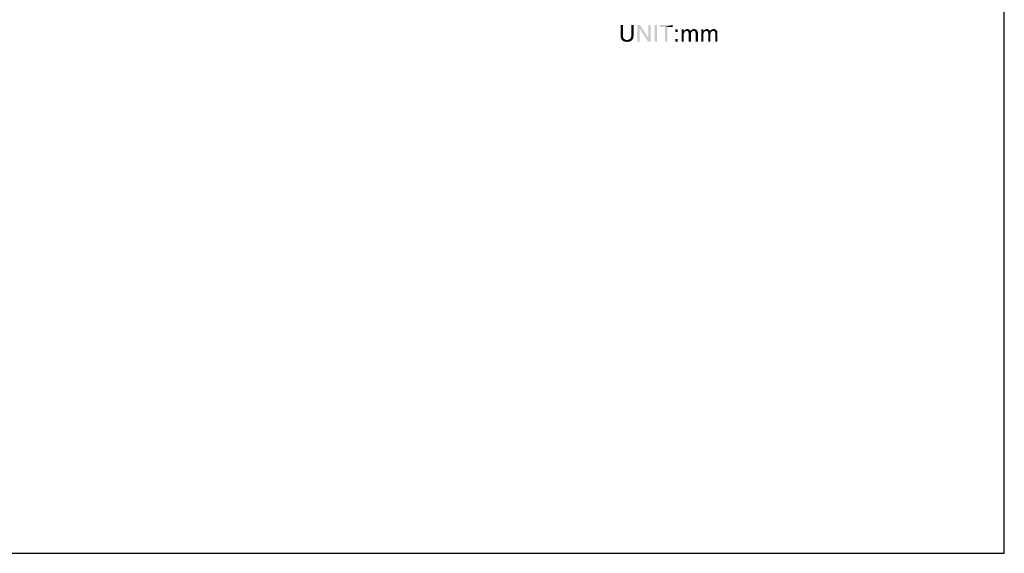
# Model space of a CAD drawing. Extents: x 0 to 750, y 0 to 420.
# Tile 37 of 45: x 484 to 750, y 0 to 144. Entities that reach past the tile are written whole.
import ezdxf

# ---------------------------------------------------------------- set-up
doc = ezdxf.new("R2010")
doc.units = 0
doc.header["$LTSCALE"] = 41.25
doc.layers.get('0').update_dxf_attribs({"linetype": 'CONTINUOUS'})

msp = doc.modelspace()

# ---------------------------------------------------------------- linework, layer by layer
at = {"color": 7, "linetype": 'CONTINUOUS'}
for p, q in [((750, 0), (750, 420)), ((0, 0), (750, 0))]:
    msp.add_line(p, q, dxfattribs=at)
at = {"color": 2, "linetype": 'CONTINUOUS'}
for points in [[(646.946, 142.918), (646.946, 140.085), (646.313, 140.018)], [(646.946, 142.918), (646.313, 140.018), (646.313, 142.918)], [(649.813, 142.918), (649.179, 140.085), (649.179, 142.918)], [(649.179, 140.085), (649.813, 142.918), (649.813, 140.018)], [(651.546, 142.918), (651.446, 141.985), (650.846, 138.418)], [(651.546, 142.918), (650.846, 138.418), (650.846, 142.918)], [(650.846, 138.418), (651.446, 141.985), (651.479, 138.418)], [(651.446, 141.985), (651.546, 142.918), (653.779, 139.351)], [(653.779, 139.351), (653.713, 138.418), (651.446, 141.985)], [(653.713, 138.418), (653.779, 139.351), (654.413, 142.918)], [(653.713, 138.418), (654.413, 142.918), (654.413, 138.418)], [(654.413, 142.918), (653.779, 139.351), (653.779, 142.918)], [(656.146, 142.918), (655.513, 138.418), (655.513, 142.918)], [(655.513, 138.418), (656.146, 142.918), (656.146, 138.418)], [(660.379, 142.918), (656.813, 142.351), (656.813, 142.918)], [(658.279, 142.351), (656.813, 142.351), (660.379, 142.918)], [(658.913, 142.351), (658.279, 142.351), (660.379, 142.918)], [(658.913, 142.351), (658.279, 138.418), (658.279, 142.351)], [(658.279, 138.418), (658.913, 142.351), (658.913, 138.418)], [(658.913, 142.351), (660.379, 142.918), (660.379, 142.351)], [(661.746, 141.718), (661.079, 141.018), (661.079, 141.718)], [(661.079, 141.018), (661.746, 141.718), (661.746, 141.018)], [(663.379, 141.718), (663.379, 141.318), (662.779, 138.418)], [(663.379, 141.718), (662.779, 138.418), (662.779, 141.718)], [(663.379, 141.318), (663.413, 140.685), (662.779, 138.418)], [(665.046, 141.451), (663.379, 141.318), (663.613, 141.518)], [(664.179, 141.318), (663.379, 141.318), (665.046, 141.451)], [(663.379, 141.318), (664.179, 141.318), (664.013, 141.285)], [(663.379, 141.318), (664.013, 141.285), (663.746, 141.151)], [(663.379, 141.318), (663.746, 141.151), (663.613, 141.018)], [(663.379, 141.318), (663.613, 141.018), (663.413, 140.685)], [(664.746, 141.685), (664.879, 141.651), (663.613, 141.518)], [(664.746, 141.685), (663.613, 141.518), (663.846, 141.685)], [(664.879, 141.651), (664.946, 141.551), (663.613, 141.518)], [(663.613, 141.518), (664.946, 141.551), (665.046, 141.451)], [(664.013, 141.285), (663.879, 141.218), (663.746, 141.151)], [(664.546, 141.785), (663.846, 141.685), (664.079, 141.785)], [(663.846, 141.685), (664.546, 141.785), (664.746, 141.685)], [(664.079, 141.785), (664.313, 141.818), (664.546, 141.785)], [(664.179, 141.318), (665.046, 141.451), (665.146, 141.318)], [(665.146, 141.318), (664.279, 141.285), (664.179, 141.318)], [(665.146, 141.318), (666.013, 141.318), (664.279, 141.285)], [(664.279, 141.285), (666.013, 141.318), (665.879, 141.285)], [(665.879, 141.285), (664.379, 141.251), (664.279, 141.285)], [(664.479, 141.218), (664.379, 141.251), (665.879, 141.285)], [(664.479, 141.218), (665.879, 141.285), (665.746, 141.218)], [(665.746, 141.218), (664.546, 141.151), (664.479, 141.218)], [(664.546, 141.151), (665.746, 141.218), (665.613, 141.151)], [(665.613, 141.151), (664.579, 141.085), (664.546, 141.151)], [(664.579, 141.085), (665.613, 141.151), (665.479, 141.018)], [(665.479, 141.018), (664.646, 140.985), (664.579, 141.085)], [(667.013, 141.385), (665.146, 141.318), (665.279, 141.418)], [(666.013, 141.318), (665.146, 141.318), (667.013, 141.385)], [(666.879, 141.518), (665.279, 141.418), (665.413, 141.551)], [(665.279, 141.418), (666.879, 141.518), (667.013, 141.385)], [(665.413, 141.551), (665.513, 141.618), (666.713, 141.651)], [(665.413, 141.551), (666.713, 141.651), (666.879, 141.518)], [(666.713, 141.651), (665.513, 141.618), (665.646, 141.685)], [(666.546, 141.718), (665.646, 141.685), (665.746, 141.751)], [(665.646, 141.685), (666.546, 141.718), (666.713, 141.651)], [(665.979, 141.785), (666.346, 141.785), (665.746, 141.751)], [(665.979, 141.785), (665.746, 141.751), (665.879, 141.785)], [(665.746, 141.751), (666.346, 141.785), (666.546, 141.718)], [(665.979, 141.785), (666.113, 141.818), (666.346, 141.785)], [(666.146, 141.285), (666.013, 141.318), (667.013, 141.385)], [(666.246, 141.251), (666.146, 141.285), (667.013, 141.385)], [(666.346, 141.218), (666.246, 141.251), (667.013, 141.385)], [(666.346, 141.218), (667.013, 141.385), (667.079, 141.218)], [(667.079, 141.218), (666.413, 141.118), (666.346, 141.218)], [(666.413, 141.118), (667.079, 141.218), (667.146, 141.051)], [(667.146, 141.051), (666.479, 141.018), (666.413, 141.118)], [(666.513, 140.918), (666.479, 141.018), (667.146, 141.051)], [(666.513, 140.918), (667.146, 141.051), (667.179, 140.851)], [(668.679, 141.718), (668.679, 141.318), (668.079, 138.418)], [(668.679, 141.718), (668.079, 138.418), (668.079, 141.718)], [(668.679, 141.318), (668.713, 140.685), (668.079, 138.418)], [(670.346, 141.451), (668.679, 141.318), (668.913, 141.518)], [(669.479, 141.318), (668.679, 141.318), (670.346, 141.451)], [(668.679, 141.318), (669.479, 141.318), (669.313, 141.285)], [(668.679, 141.318), (669.313, 141.285), (669.046, 141.151)], [(668.679, 141.318), (669.046, 141.151), (668.913, 141.018)], [(668.679, 141.318), (668.913, 141.018), (668.713, 140.685)], [(670.046, 141.685), (670.179, 141.651), (668.913, 141.518)], [(670.046, 141.685), (668.913, 141.518), (669.146, 141.685)], [(670.179, 141.651), (670.246, 141.551), (668.913, 141.518)], [(668.913, 141.518), (670.246, 141.551), (670.346, 141.451)], [(669.313, 141.285), (669.179, 141.218), (669.046, 141.151)], [(669.846, 141.785), (669.146, 141.685), (669.379, 141.785)], [(669.146, 141.685), (669.846, 141.785), (670.046, 141.685)], [(669.379, 141.785), (669.613, 141.818), (669.846, 141.785)], [(669.479, 141.318), (670.346, 141.451), (670.446, 141.318)], [(670.446, 141.318), (669.579, 141.285), (669.479, 141.318)], [(670.446, 141.318), (671.313, 141.318), (669.579, 141.285)], [(669.579, 141.285), (671.313, 141.318), (671.179, 141.285)], [(671.179, 141.285), (669.679, 141.251), (669.579, 141.285)], [(669.779, 141.218), (669.679, 141.251), (671.179, 141.285)], [(669.779, 141.218), (671.179, 141.285), (671.046, 141.218)], [(671.046, 141.218), (669.846, 141.151), (669.779, 141.218)], [(669.846, 141.151), (671.046, 141.218), (670.913, 141.151)], [(670.913, 141.151), (669.879, 141.085), (669.846, 141.151)], [(669.879, 141.085), (670.913, 141.151), (670.779, 141.018)], [(670.779, 141.018), (669.946, 140.985), (669.879, 141.085)], [(672.313, 141.385), (670.446, 141.318), (670.579, 141.418)], [(671.313, 141.318), (670.446, 141.318), (672.313, 141.385)], [(672.179, 141.518), (670.579, 141.418), (670.713, 141.551)], [(670.579, 141.418), (672.179, 141.518), (672.313, 141.385)], [(670.713, 141.551), (670.813, 141.618), (672.013, 141.651)], [(670.713, 141.551), (672.013, 141.651), (672.179, 141.518)], [(672.013, 141.651), (670.813, 141.618), (670.946, 141.685)], [(671.846, 141.718), (670.946, 141.685), (671.046, 141.751)], [(670.946, 141.685), (671.846, 141.718), (672.013, 141.651)], [(671.279, 141.785), (671.646, 141.785), (671.046, 141.751)], [(671.279, 141.785), (671.046, 141.751), (671.179, 141.785)], [(671.046, 141.751), (671.646, 141.785), (671.846, 141.718)], [(671.279, 141.785), (671.413, 141.818), (671.646, 141.785)], [(671.446, 141.285), (671.313, 141.318), (672.313, 141.385)], [(671.546, 141.251), (671.446, 141.285), (672.313, 141.385)], [(671.646, 141.218), (671.546, 141.251), (672.313, 141.385)], [(671.646, 141.218), (672.313, 141.385), (672.379, 141.218)], [(672.379, 141.218), (671.713, 141.118), (671.646, 141.218)], [(671.713, 141.118), (672.379, 141.218), (672.446, 141.051)], [(672.446, 141.051), (671.779, 141.018), (671.713, 141.118)], [(671.813, 140.918), (671.779, 141.018), (672.446, 141.051)], [(671.813, 140.918), (672.446, 141.051), (672.479, 140.851)], [(646.313, 140.018), (646.946, 140.085), (646.946, 139.785)], [(646.946, 139.785), (646.313, 139.718), (646.313, 140.018)], [(646.313, 139.718), (646.946, 139.785), (647.013, 139.551)], [(647.013, 139.551), (646.346, 139.485), (646.313, 139.718)], [(646.346, 139.485), (647.013, 139.551), (647.079, 139.351)], [(647.079, 139.351), (646.446, 139.251), (646.346, 139.485)], [(646.446, 139.251), (647.079, 139.351), (647.213, 139.185)], [(647.213, 139.185), (646.546, 139.018), (646.446, 139.251)], [(647.213, 139.185), (647.379, 139.051), (646.546, 139.018)], [(646.546, 139.018), (647.379, 139.051), (647.546, 138.951)], [(647.546, 138.951), (646.646, 138.851), (646.546, 139.018)], [(647.546, 138.951), (647.779, 138.885), (646.646, 138.851)], [(648.046, 138.885), (648.313, 138.885), (646.646, 138.851)], [(647.779, 138.885), (648.046, 138.885), (646.646, 138.851)], [(649.446, 138.851), (646.646, 138.851), (648.313, 138.885)], [(649.446, 138.851), (646.813, 138.718), (646.646, 138.851)], [(649.446, 138.851), (649.313, 138.751), (646.813, 138.718)], [(646.813, 138.718), (649.313, 138.751), (649.179, 138.651)], [(649.179, 138.651), (646.979, 138.585), (646.813, 138.718)], [(646.979, 138.585), (649.179, 138.651), (649.046, 138.551)], [(649.046, 138.551), (647.179, 138.485), (646.979, 138.585)], [(647.179, 138.485), (649.046, 138.551), (648.913, 138.485)], [(648.913, 138.485), (647.379, 138.418), (647.179, 138.485)], [(647.379, 138.418), (648.913, 138.485), (648.746, 138.418)], [(648.746, 138.418), (647.613, 138.385), (647.379, 138.418)], [(647.613, 138.385), (648.746, 138.418), (648.613, 138.385)], [(648.613, 138.385), (647.813, 138.351), (647.613, 138.385)], [(648.246, 138.351), (647.813, 138.351), (648.613, 138.385)], [(648.246, 138.351), (648.613, 138.385), (648.413, 138.351)], [(648.313, 138.885), (648.546, 138.951), (649.513, 138.985)], [(648.313, 138.885), (649.513, 138.985), (649.446, 138.851)], [(649.513, 138.985), (648.546, 138.951), (648.713, 139.051)], [(649.613, 139.118), (648.713, 139.051), (648.879, 139.185)], [(648.713, 139.051), (649.613, 139.118), (649.513, 138.985)], [(649.679, 139.285), (648.879, 139.185), (649.013, 139.351)], [(648.879, 139.185), (649.679, 139.285), (649.613, 139.118)], [(649.746, 139.451), (649.013, 139.351), (649.079, 139.551)], [(649.013, 139.351), (649.746, 139.451), (649.679, 139.285)], [(649.779, 139.618), (649.079, 139.551), (649.146, 139.785)], [(649.079, 139.551), (649.779, 139.618), (649.746, 139.451)], [(649.813, 140.018), (649.146, 139.785), (649.179, 140.085)], [(649.813, 140.018), (649.779, 139.818), (649.146, 139.785)], [(649.146, 139.785), (649.779, 139.818), (649.779, 139.618)], [(661.746, 139.118), (661.079, 138.418), (661.079, 139.118)], [(661.079, 138.418), (661.746, 139.118), (661.746, 138.418)], [(663.413, 140.685), (663.379, 140.485), (662.779, 138.418)], [(663.379, 140.485), (663.379, 140.251), (662.779, 138.418)], [(662.779, 138.418), (663.379, 140.251), (663.379, 138.418)], [(663.613, 141.018), (663.513, 140.851), (663.413, 140.685)], [(664.646, 140.985), (665.479, 141.018), (665.379, 140.885)], [(665.379, 140.885), (664.646, 140.851), (664.646, 140.985)], [(664.679, 140.718), (664.646, 140.851), (665.379, 140.885)], [(664.679, 140.718), (665.379, 140.885), (665.313, 140.718)], [(665.313, 140.718), (665.279, 140.485), (664.679, 138.418)], [(665.313, 140.718), (664.679, 138.418), (664.679, 140.718)], [(665.279, 140.485), (665.279, 140.251), (664.679, 138.418)], [(664.679, 138.418), (665.279, 140.251), (665.279, 138.418)], [(667.179, 140.851), (666.546, 140.751), (666.513, 140.918)], [(666.579, 140.585), (666.546, 140.751), (667.179, 140.851)], [(666.579, 138.418), (666.579, 140.585), (667.179, 140.851)], [(666.579, 138.418), (667.179, 140.851), (667.179, 138.418)], [(668.713, 140.685), (668.679, 140.485), (668.079, 138.418)], [(668.679, 140.485), (668.679, 140.251), (668.079, 138.418)], [(668.079, 138.418), (668.679, 140.251), (668.679, 138.418)], [(668.913, 141.018), (668.813, 140.851), (668.713, 140.685)], [(669.946, 140.985), (670.779, 141.018), (670.679, 140.885)], [(670.679, 140.885), (669.946, 140.851), (669.946, 140.985)], [(669.979, 140.718), (669.946, 140.851), (670.679, 140.885)], [(669.979, 140.718), (670.679, 140.885), (670.613, 140.718)], [(670.613, 140.718), (670.579, 140.485), (669.979, 138.418)], [(670.613, 140.718), (669.979, 138.418), (669.979, 140.718)], [(670.579, 140.485), (670.579, 140.251), (669.979, 138.418)], [(669.979, 138.418), (670.579, 140.251), (670.579, 138.418)], [(672.479, 140.851), (671.846, 140.751), (671.813, 140.918)], [(671.879, 140.585), (671.846, 140.751), (672.479, 140.851)], [(671.879, 138.418), (671.879, 140.585), (672.479, 140.851)], [(671.879, 138.418), (672.479, 140.851), (672.479, 138.418)], [(648.246, 138.351), (648.046, 138.318), (647.813, 138.351)]]:
    msp.add_solid(points, dxfattribs=at)

doc.saveas('drawing.dxf')
